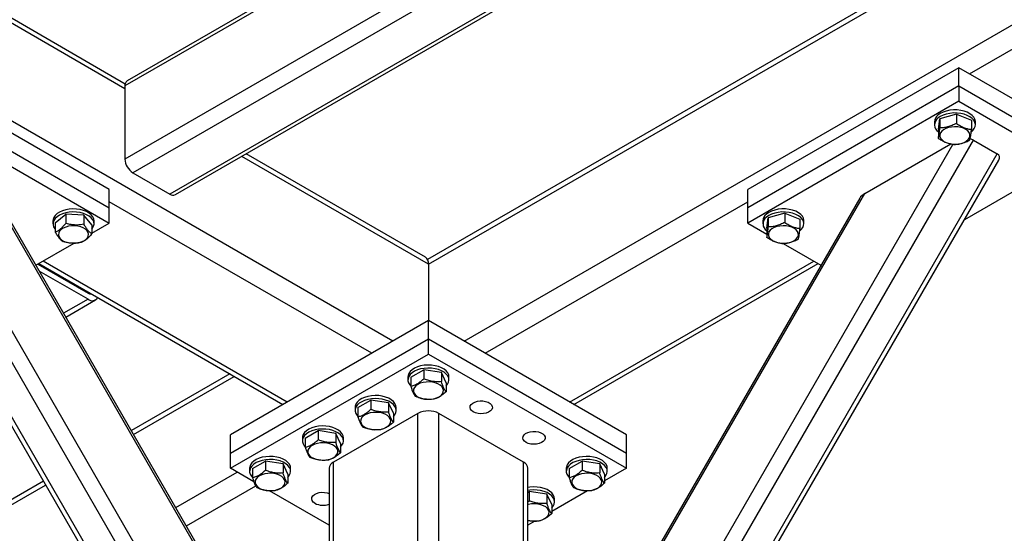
# Model space of a CAD drawing. Header units: millimetres. Extents: x 5 to 589, y 5 to 415.
# Tile 25 of 45: x 369 to 411, y 85 to 107. Entities that reach past the tile are written whole.
import ezdxf

# ---------------------------------------------------------------- set-up
doc = ezdxf.new("R2010")
doc.units = ezdxf.units.MM
doc.layers.add('TRAIT-FORT', color=4, linetype='Continuous', lineweight=25)

msp = doc.modelspace()

# ---------------------------------------------------------------- linework, layer by layer
at = {"layer": 'TRAIT-FORT', "color": 4, "linetype": 'Continuous', "lineweight": 25}
for p, q in [((416.39319, 128.80236), (373.41577, 103.99202)), ((416.52816, 128.71791), (373.31634, 103.77226)), ((417.88591, 126.36621), (373.31634, 100.63674)), ((418.22532, 125.77833), (373.65575, 100.04886)), ((384.79983, 92.83165), (328.52098, 125.32073)), ((419.01722, 124.40673), (375.23967, 99.13449)), ((375.47965, 99.11072), (419.0875, 124.285)), ((422.99584, 117.51555), (386.28644, 96.32367)), ((386.3271, 96.13066), (423.08958, 117.35318)), ((387.85438, 92.83165), (424.89992, 114.21758)), ((373.32458, 103.85334), (363.80197, 109.35063)), ((373.31634, 103.64161), (363.61446, 109.24238)), ((409.5202, 104.29397), (412.23549, 105.86148)), ((372.63752, 99.33021), (363.58655, 104.55522)), ((409.06766, 104.55522), (400.01669, 99.33021)), ((409.06766, 103.77134), (409.06766, 104.55522)), ((413.59314, 101.94272), (409.06766, 104.55522)), ((363.58655, 103.77134), (372.63752, 98.54633)), ((373.31634, 103.77226), (373.31634, 100.63674)), ((409.06766, 103.77134), (400.01669, 98.54633)), ((409.06766, 103.77134), (409.06766, 103.11811)), ((409.06766, 103.77134), (413.59314, 101.15884)), ((363.58655, 103.11811), (372.63752, 97.8931)), ((409.06766, 103.11811), (400.01669, 97.8931)), ((409.06766, 103.11811), (413.59314, 100.50561)), ((408.01795, 102.23639), (408.01795, 102.10574)), ((408.18778, 101.91238), (408.25279, 102.36411)), ((408.96295, 102.55747), (408.25279, 102.36411)), ((408.25279, 102.36411), (408.25279, 101.97246)), ((408.96295, 102.55747), (408.96295, 102.16583)), ((408.96295, 102.55747), (409.60812, 102.29911)), ((409.60812, 102.29911), (409.60812, 101.90747)), ((409.77795, 102.10574), (409.77795, 102.23639)), ((408.18778, 101.91238), (408.18778, 101.52074)), ((383.32897, 66.17999), (362.96429, 101.45264)), ((389.32524, 66.17999), (409.68991, 101.45264)), ((409.68991, 101.45264), (410.70814, 100.86483)), ((383.61332, 67.02558), (363.83829, 101.27694)), ((389.04231, 67.02806), (408.80987, 101.26647)), ((405.0305, 99.15469), (408.7171, 101.28292)), ((361.8718, 100.58774), (382.03362, 65.66645)), ((382.31074, 65.59217), (361.94606, 100.86483)), ((386.3271, 96.13066), (378.32228, 100.75174)), ((386.19453, 96.42368), (378.50979, 100.85998)), ((390.34347, 65.59217), (410.70814, 100.86483)), ((390.62059, 65.66645), (410.78241, 100.58774)), ((373.65575, 100.04886), (375.23967, 99.13449)), ((372.63752, 98.54633), (372.63752, 99.33021)), ((400.01669, 98.54633), (400.01669, 99.33021)), ((411.80415, 99.47284), (409.30614, 98.03078)), ((383.66838, 71.3645), (367.62371, 99.15469)), ((383.60609, 71.64858), (367.83856, 98.95874)), ((383.89465, 92.3091), (372.63752, 98.80771)), ((388.75955, 92.3091), (400.01669, 98.80771)), ((388.98582, 71.3645), (405.0305, 99.15469)), ((404.81565, 98.95874), (389.04811, 71.64858)), ((372.63752, 97.8931), (372.63752, 98.54633)), ((400.01669, 97.8931), (400.01669, 98.54633)), ((370.23016, 97.99107), (370.23016, 97.86042)), ((370.32766, 97.89795), (370.77521, 98.27039)), ((370.77521, 98.27039), (370.77521, 97.87875)), ((371.55771, 98.23287), (370.77521, 98.27039)), ((371.55771, 98.23287), (371.55771, 97.84123)), ((371.89267, 97.8229), (371.55771, 98.23287)), ((371.99016, 97.86042), (371.99016, 97.99107)), ((400.66404, 97.99107), (400.66404, 97.86042)), ((400.83387, 97.66706), (400.89888, 98.11878)), ((401.60904, 98.31215), (400.89888, 98.11878)), ((400.89888, 98.11878), (400.89888, 97.72714)), ((401.60904, 98.31215), (401.60904, 97.92051)), ((401.60904, 98.31215), (402.25421, 98.05379)), ((402.25421, 98.05379), (402.25421, 97.66215)), ((402.42404, 97.86042), (402.42404, 97.99107)), ((370.32766, 97.89795), (370.32766, 97.50631)), ((371.89267, 97.46311), (372.63752, 97.8931)), ((371.89267, 97.8229), (371.89267, 97.43126)), ((400.01669, 97.8931), (400.83387, 97.42135)), ((400.83387, 97.66706), (400.83387, 97.27541)), ((369.49965, 96.08165), (371.13704, 97.0269)), ((401.52828, 97.02048), (403.15456, 96.08165)), ((380.27427, 90.2191), (369.80929, 96.2604)), ((392.37994, 90.2191), (402.84491, 96.2604)), ((369.58305, 96.1298), (371.73242, 94.88899)), ((369.62186, 96.1522), (380.08684, 90.1109)), ((371.73242, 94.6277), (369.64253, 95.83417)), ((386.3271, 96.13066), (386.3271, 93.71332)), ((392.56737, 90.1109), (403.03234, 96.1522)), ((371.73242, 94.6277), (370.68739, 94.02442)), ((370.7811, 93.86211), (372.05239, 94.59602)), ((371.77119, 94.91142), (371.73238, 94.88902)), ((386.3271, 93.71332), (377.84182, 88.81488)), ((386.3271, 92.92944), (386.3271, 93.71332)), ((394.81238, 88.81488), (386.3271, 93.71332)), ((377.84182, 88.031), (386.3271, 92.92944)), ((386.3271, 92.27621), (386.3271, 92.92944)), ((386.3271, 92.92944), (394.81238, 88.031)), ((377.84182, 87.37776), (386.3271, 92.27621)), ((386.3271, 92.27621), (394.81238, 87.37776)), ((385.56866, 91.28319), (386.12388, 91.60371)), ((386.12388, 91.60371), (386.12388, 91.21207)), ((386.88232, 91.4864), (386.12388, 91.60371)), ((377.80564, 91.42781), (373.59121, 88.99487)), ((373.68495, 88.8325), (377.99314, 91.31956)), ((385.4471, 91.29652), (385.4471, 91.16588)), ((385.56866, 91.28319), (385.56866, 90.89155)), ((386.88232, 91.4864), (386.88232, 91.09475)), ((387.08554, 91.04856), (386.88232, 91.4864)), ((387.2071, 91.16588), (387.2071, 91.29652)), ((387.08554, 91.04856), (387.08554, 90.65692)), ((383.18436, 89.99027), (383.18436, 89.85962)), ((383.30592, 89.97694), (383.86114, 90.29746)), ((383.30592, 89.97694), (383.30592, 89.5853)), ((383.86114, 90.29746), (383.86114, 89.90582)), ((384.61958, 90.18014), (383.86114, 90.29746)), ((384.61958, 90.18014), (384.61958, 89.7885)), ((384.8228, 89.7423), (384.61958, 90.18014)), ((384.94436, 89.85962), (384.94436, 89.99027)), ((385.87455, 89.72902), (382.25417, 87.63901)), ((384.8228, 89.7423), (384.8228, 89.35066)), ((385.87455, 75.8804), (385.87455, 89.72902)), ((390.40004, 87.63901), (386.77965, 89.72902)), ((386.77965, 75.8804), (386.77965, 89.72902)), ((377.84182, 88.031), (377.84182, 88.81488)), ((380.92162, 88.68402), (380.92162, 88.55337)), ((381.04318, 88.67069), (381.5984, 88.99121)), ((381.04318, 88.67069), (381.04318, 88.27905)), ((381.5984, 88.99121), (381.5984, 88.59957)), ((382.35684, 88.87389), (381.5984, 88.99121)), ((382.35684, 88.87389), (382.35684, 88.48225)), ((382.56006, 88.43605), (382.35684, 88.87389)), ((382.68162, 88.55337), (382.68162, 88.68402)), ((394.81238, 88.031), (394.81238, 88.81488)), ((382.56006, 88.43605), (382.56006, 88.04441)), ((377.84182, 87.37776), (377.84182, 88.031)), ((394.81238, 87.37776), (394.81238, 88.031)), ((378.78044, 87.36444), (379.33565, 87.68496)), ((379.33565, 87.68496), (379.33565, 87.29331)), ((380.09409, 87.56764), (379.33565, 87.68496)), ((380.09409, 87.56764), (380.09409, 87.176)), ((380.29732, 87.1298), (380.09409, 87.56764)), ((382.25417, 74.70477), (382.25417, 87.63901)), ((390.40004, 74.70477), (390.40004, 87.63901)), ((392.35689, 87.36444), (392.9121, 87.68496)), ((392.9121, 87.68496), (392.9121, 87.29331)), ((393.67055, 87.56764), (392.9121, 87.68496)), ((393.67055, 87.56764), (393.67055, 87.176)), ((393.87377, 87.1298), (393.67055, 87.56764)), ((375.49529, 85.69689), (378.12439, 87.21464)), ((378.84219, 86.80026), (377.84182, 87.37776)), ((378.65888, 87.37776), (378.65888, 87.24712)), ((378.78044, 87.36444), (378.78044, 86.97279)), ((380.29732, 87.1298), (380.29732, 86.73816)), ((380.41888, 87.24712), (380.41888, 87.37776)), ((382.06672, 87.37776), (382.06672, 74.59656)), ((390.58749, 74.59656), (390.58749, 87.37776)), ((392.23533, 87.37776), (392.23533, 87.24712)), ((392.35689, 87.36444), (392.35689, 86.97279)), ((394.81238, 87.37776), (393.87377, 86.83591)), ((393.87377, 87.1298), (393.87377, 86.73816)), ((393.99533, 87.24712), (393.99533, 87.37776)), ((345.04584, 72.29949), (369.91515, 86.65624)), ((369.82141, 86.81861), (345.23332, 72.6242)), ((375.94784, 84.91306), (378.92145, 86.62969)), ((382.06672, 84.93878), (379.50732, 86.41629)), ((390.58749, 86.34298), (390.64936, 86.3787)), ((390.64936, 86.3787), (390.64936, 85.98706)), ((391.4078, 86.26138), (390.64936, 86.3787)), ((391.4078, 86.26138), (391.4078, 85.86974)), ((391.61103, 85.82355), (391.4078, 86.26138)), ((393.14752, 86.41666), (391.61103, 85.52966)), ((390.58749, 85.93472), (390.64936, 85.98706)), ((391.61103, 85.82355), (391.61103, 85.4319)), ((391.73259, 85.94086), (391.73259, 86.07151)), ((390.88477, 85.1104), (390.58749, 84.93878))]:
    msp.add_line(p, q, dxfattribs=at)
at = {"layer": 'TRAIT-FORT', "color": 4, "linetype": 'Continuous', "lineweight": 25, "flags": 128}
for points in [[(409.77795, 102.23639), (409.77759, 102.25089), (409.75897, 102.34132), (409.71268, 102.42839), (409.6402, 102.50929), (409.54386, 102.58141), (409.42677, 102.64245), (409.29268, 102.69043), (409.1459, 102.72382), (408.99115, 102.74155), (408.8334, 102.74304), (408.67773, 102.72824), (408.52914, 102.69764), (408.3924, 102.65221), (408.27192, 102.59341), (408.17155, 102.52315)], [(409.60659, 101.80454), (409.66596, 101.85773), (409.73032, 101.94088), (409.76794, 102.02933), (409.77759, 102.12024), (409.75897, 102.21068), (409.71268, 102.29774), (409.6402, 102.37864), (409.54386, 102.45077), (409.42677, 102.5118), (409.29268, 102.55978), (409.1459, 102.59318), (408.99115, 102.6109), (408.8334, 102.61239), (408.67773, 102.59759), (408.52914, 102.56699), (408.3924, 102.52156), (408.27192, 102.46277), (408.17155, 102.3925), (408.17155, 102.3925)], [(408.25417, 101.67935), (408.25712, 101.60141), (408.28807, 101.52552), (408.34569, 101.45501), (408.42743, 101.39295), (408.52975, 101.34206), (408.64815, 101.30456), (408.77747, 101.2821), (408.91206, 101.27564), (409.04603, 101.28548), (409.17353, 101.31119), (409.28898, 101.35164), (409.38735, 101.40506), (409.46432, 101.46912), (409.51655, 101.54101), (409.54173, 101.61761), (409.53878, 101.69555), (409.50783, 101.77144), (409.45022, 101.84195), (409.36847, 101.90401), (409.26616, 101.9549), (409.14775, 101.9924), (409.01843, 102.01487), (408.88384, 102.02132), (408.74987, 102.01148), (408.62237, 101.98577), (408.50692, 101.94533), (408.40855, 101.89191), (408.33158, 101.82785), (408.27936, 101.75595), (408.25417, 101.67935)], [(371.99016, 97.99107), (371.97847, 98.0736), (371.93899, 98.16177), (371.87288, 98.24447), (371.78224, 98.31901), (371.67001, 98.38302), (371.53978, 98.43443), (371.39574, 98.47159), (371.24253, 98.4933), (371.08506, 98.49888), (370.92839, 98.48813), (370.77757, 98.4614), (370.63744, 98.41956), (370.51251, 98.36395), (370.40678, 98.29635), (370.32366, 98.21894), (370.26582, 98.1342), (370.23511, 98.04487), (370.23016, 97.99107)], [(371.89267, 97.628), (371.92889, 97.67417), (371.97334, 97.76156), (371.99005, 97.85212), (371.97847, 97.94295), (371.93899, 98.03113), (371.87288, 98.11382), (371.78224, 98.18837), (371.67001, 98.25237), (371.53978, 98.30378), (371.39574, 98.34094), (371.24253, 98.36266), (371.08506, 98.36823), (370.92839, 98.35748), (370.77757, 98.33076), (370.63744, 98.28891), (370.51251, 98.2333), (370.40678, 98.1657), (370.32366, 98.08829), (370.26582, 98.00356), (370.23511, 97.91422), (370.23253, 97.82316), (370.25816, 97.73329), (370.31118, 97.64751), (370.32766, 97.628)], [(402.42404, 97.99107), (402.42368, 98.00556), (402.40506, 98.096), (402.35877, 98.18307), (402.28629, 98.26396), (402.18995, 98.33609), (402.07286, 98.39712), (401.93877, 98.44511), (401.79199, 98.4785), (401.63724, 98.49622), (401.47949, 98.49771), (401.32382, 98.48292), (401.17523, 98.45231), (401.03849, 98.40689), (400.91801, 98.34809), (400.81764, 98.27782)], [(402.25268, 97.55922), (402.31205, 97.61241), (402.37641, 97.69556), (402.41403, 97.78401), (402.42368, 97.87492), (402.40506, 97.96536), (402.35877, 98.05242), (402.28629, 98.13332), (402.18995, 98.20544), (402.07286, 98.26648), (401.93877, 98.31446), (401.79199, 98.34785), (401.63724, 98.36558), (401.47949, 98.36707), (401.32382, 98.35227), (401.17523, 98.32167), (401.03849, 98.27624), (400.91801, 98.21745), (400.81764, 98.14718), (400.81764, 98.14718)], [(371.05669, 97.03151), (371.1917, 97.03321), (371.32316, 97.05109), (371.44531, 97.08434), (371.5528, 97.13154), (371.64096, 97.1906), (371.70591, 97.25895), (371.74483, 97.33361), (371.75601, 97.4113), (371.73896, 97.48864), (371.69444, 97.56225), (371.62437, 97.6289), (371.53184, 97.68568), (371.42087, 97.73012), (371.29632, 97.76027), (371.16364, 97.77481), (371.02862, 97.7731), (370.89717, 97.75523), (370.77502, 97.72197), (370.66752, 97.67478), (370.57937, 97.61572), (370.51442, 97.54737), (370.4755, 97.47271), (370.46432, 97.39501), (370.48136, 97.31768), (370.52589, 97.24407), (370.59596, 97.17742), (370.68849, 97.12064), (370.79946, 97.0762), (370.924, 97.04605), (371.05669, 97.03151)], [(400.90026, 97.43403), (400.90321, 97.35609), (400.93416, 97.2802), (400.99178, 97.20969), (401.07352, 97.14763), (401.17584, 97.09674), (401.29424, 97.05924), (401.42356, 97.03677), (401.55815, 97.03032), (401.69212, 97.04016), (401.81962, 97.06587), (401.93507, 97.10631), (402.03344, 97.15973), (402.11041, 97.22379), (402.16264, 97.29569), (402.18782, 97.37229), (402.18487, 97.45023), (402.15392, 97.52612), (402.09631, 97.59663), (402.01456, 97.65869), (401.91225, 97.70958), (401.79384, 97.74708), (401.66452, 97.76954), (401.52993, 97.776), (401.39596, 97.76616), (401.26846, 97.74045), (401.15301, 97.70001), (401.05464, 97.64658), (400.97767, 97.58253), (400.92544, 97.51063), (400.90026, 97.43403)], [(387.2071, 91.29652), (387.19533, 91.37935), (387.15576, 91.46751), (387.08955, 91.55018), (386.99884, 91.6247), (386.88654, 91.68867), (386.75626, 91.74003), (386.61218, 91.77714), (386.45894, 91.7988), (386.30147, 91.80432), (386.14482, 91.79352), (385.99402, 91.76674), (385.85394, 91.72485), (385.72906, 91.66919), (385.6234, 91.60156), (385.54036, 91.52412), (385.48261, 91.43937), (385.452, 91.35002), (385.4471, 91.29652)], [(387.08554, 90.90824), (387.14602, 90.97991), (387.19038, 91.06731), (387.20699, 91.15788), (387.19533, 91.2487), (387.15576, 91.33687), (387.08955, 91.41954), (386.99884, 91.49405), (386.88654, 91.55802), (386.75626, 91.60938), (386.61218, 91.64649), (386.45894, 91.66816), (386.30147, 91.67367), (386.14482, 91.66287), (385.99402, 91.63609), (385.85394, 91.5942), (385.72906, 91.53855), (385.6234, 91.47091), (385.54036, 91.39347), (385.48261, 91.30872), (385.452, 91.21937), (385.44951, 91.12831), (385.47523, 91.03845), (385.52834, 90.95269), (385.56866, 90.90824)], [(386.15991, 90.34839), (386.29329, 90.3362), (386.42816, 90.34028), (386.55861, 90.36045), (386.67894, 90.39585), (386.78389, 90.44491), (386.86888, 90.5055), (386.9302, 90.57497), (386.96515, 90.65027), (386.97222, 90.72813), (386.95109, 90.80513), (386.90269, 90.87792), (386.82914, 90.9433), (386.73364, 90.99843), (386.62038, 91.04089), (386.4943, 91.06883), (386.36091, 91.08103), (386.22605, 91.07695), (386.0956, 91.05677), (385.97527, 91.02138), (385.87031, 90.97231), (385.78532, 90.91172), (385.72401, 90.84226), (385.68906, 90.76695), (385.68199, 90.6891), (385.70311, 90.61209), (385.75151, 90.53931), (385.82507, 90.47392), (385.92056, 90.41879), (386.03382, 90.37633), (386.15991, 90.34839)], [(384.94436, 89.99027), (384.93259, 90.0731), (384.89301, 90.16126), (384.82681, 90.24393), (384.7361, 90.31845), (384.6238, 90.38241), (384.49351, 90.43378), (384.34944, 90.47089), (384.1962, 90.49255), (384.03873, 90.49807), (383.88207, 90.48726), (383.73128, 90.46049), (383.59119, 90.4186), (383.46632, 90.36294), (383.36066, 90.29531), (383.27762, 90.21787), (383.21986, 90.13311), (383.18925, 90.04377), (383.18436, 89.99027)], [(384.8228, 89.60199), (384.88328, 89.67365), (384.92764, 89.76105), (384.94425, 89.85162), (384.93259, 89.94245), (384.89301, 90.03061), (384.82681, 90.11328), (384.7361, 90.1878), (384.6238, 90.25177), (384.49351, 90.30313), (384.34944, 90.34024), (384.1962, 90.3619), (384.03873, 90.36742), (383.88207, 90.35662), (383.73128, 90.32984), (383.59119, 90.28795), (383.46632, 90.23229), (383.36066, 90.16466), (383.27762, 90.08722), (383.21986, 90.00247), (383.18925, 89.91312), (383.18677, 89.82206), (383.21249, 89.7322), (383.26559, 89.64644), (383.30592, 89.60199)], [(388.25043, 89.79433), (388.17669, 89.84921), (388.1289, 89.91296), (388.11008, 89.98157), (388.1214, 90.05072), (388.16216, 90.11607), (388.22979, 90.17352), (388.32004, 90.21945), (388.42725, 90.25099), (388.54467, 90.26614), (388.66493, 90.26396), (388.78047, 90.24458), (388.88404, 90.20922), (388.96912, 90.1601), (389.03037, 90.10032), (389.06393, 90.03362), (389.06771, 89.96419), (389.04147, 89.89641), (388.98684, 89.83452), (388.90727, 89.78241), (388.80776, 89.74337), (388.69455, 89.71984), (388.57477, 89.71331), (388.45593, 89.72417), (388.3455, 89.75176), (388.25043, 89.79433)], [(383.89716, 89.04214), (384.03055, 89.02994), (384.16542, 89.03402), (384.29587, 89.0542), (384.4162, 89.0896), (384.52115, 89.13866), (384.60614, 89.19925), (384.66745, 89.26871), (384.70241, 89.34402), (384.70948, 89.42188), (384.68835, 89.49888), (384.63995, 89.57167), (384.5664, 89.63705), (384.4709, 89.69218), (384.35764, 89.73464), (384.23156, 89.76258), (384.09817, 89.77478), (383.9633, 89.7707), (383.83285, 89.75052), (383.71252, 89.71512), (383.60757, 89.66606), (383.52258, 89.60547), (383.46127, 89.53601), (383.42631, 89.4607), (383.41925, 89.38284), (383.44037, 89.30584), (383.48877, 89.23305), (383.56232, 89.16767), (383.65782, 89.11254), (383.77108, 89.07008), (383.89716, 89.04214)], [(382.68162, 88.68402), (382.66984, 88.76684), (382.63027, 88.85501), (382.56407, 88.93768), (382.47336, 89.01219), (382.36105, 89.07616), (382.23077, 89.12752), (382.0867, 89.16463), (381.93346, 89.1863), (381.77598, 89.19181), (381.61933, 89.18101), (381.46854, 89.15423), (381.32845, 89.11234), (381.20357, 89.05669), (381.09792, 88.98905), (381.01488, 88.91161), (380.95712, 88.82686), (380.92651, 88.73752), (380.92162, 88.68402)], [(382.56006, 88.29574), (382.62053, 88.3674), (382.6649, 88.4548), (382.68151, 88.54537), (382.66984, 88.6362), (382.63027, 88.72436), (382.56407, 88.80703), (382.47336, 88.88155), (382.36105, 88.94551), (382.23077, 88.99688), (382.0867, 89.03399), (381.93346, 89.05565), (381.77598, 89.06117), (381.61933, 89.05036), (381.46854, 89.02359), (381.32845, 88.9817), (381.20357, 88.92604), (381.09792, 88.85841), (381.01488, 88.78097), (380.95712, 88.69621), (380.92651, 88.60687), (380.92403, 88.5158), (380.94975, 88.42595), (381.00285, 88.34018), (381.04318, 88.29574)], [(390.51317, 88.48808), (390.43943, 88.54296), (390.39164, 88.60671), (390.37282, 88.67531), (390.38415, 88.74446), (390.4249, 88.80982), (390.49253, 88.86726), (390.58279, 88.9132), (390.68999, 88.94473), (390.80741, 88.95988), (390.92767, 88.9577), (391.04322, 88.93832), (391.14678, 88.90297), (391.23186, 88.85385), (391.29311, 88.79407), (391.32668, 88.72736), (391.33046, 88.65794), (391.30421, 88.59015), (391.24958, 88.52826), (391.17002, 88.47616), (391.0705, 88.43712), (390.95729, 88.41359), (390.83751, 88.40705), (390.71867, 88.41792), (390.60825, 88.44551), (390.51317, 88.48808)], [(381.63442, 87.73589), (381.76781, 87.72369), (381.90268, 87.72777), (382.03312, 87.74795), (382.15346, 87.78334), (382.25841, 87.83241), (382.3434, 87.893), (382.40471, 87.96246), (382.43967, 88.03777), (382.44673, 88.11562), (382.42561, 88.19263), (382.37721, 88.26541), (382.30366, 88.3308), (382.20816, 88.38593), (382.0949, 88.42839), (381.96882, 88.45633), (381.83543, 88.46852), (381.70056, 88.46444), (381.57011, 88.44426), (381.44978, 88.40887), (381.34483, 88.35981), (381.25984, 88.29922), (381.19853, 88.22975), (381.16357, 88.15445), (381.1565, 88.07659), (381.17763, 87.99959), (381.22603, 87.9268), (381.29958, 87.86142), (381.39508, 87.80629), (381.50834, 87.76383), (381.63442, 87.73589)], [(380.41888, 87.37776), (380.4071, 87.46059), (380.36753, 87.54876), (380.30133, 87.63142), (380.21061, 87.70594), (380.09831, 87.76991), (379.96803, 87.82127), (379.82396, 87.85838), (379.67072, 87.88004), (379.51324, 87.88556), (379.35659, 87.87476), (379.2058, 87.84798), (379.06571, 87.80609), (378.94083, 87.75043), (378.83517, 87.6828), (378.75213, 87.60536), (378.69438, 87.52061), (378.66377, 87.43126), (378.65888, 87.37776)], [(393.99533, 87.37776), (393.98355, 87.46059), (393.94398, 87.54876), (393.87778, 87.63142), (393.78706, 87.70594), (393.67476, 87.76991), (393.54448, 87.82127), (393.40041, 87.85838), (393.24717, 87.88004), (393.08969, 87.88556), (392.93304, 87.87476), (392.78225, 87.84798), (392.64216, 87.80609), (392.51728, 87.75043), (392.41162, 87.6828), (392.32858, 87.60536), (392.27083, 87.52061), (392.24022, 87.43126), (392.23533, 87.37776)], [(380.29732, 86.98948), (380.35779, 87.06115), (380.40215, 87.14855), (380.41877, 87.23912), (380.4071, 87.32994), (380.36753, 87.41811), (380.30133, 87.50078), (380.21061, 87.57529), (380.09831, 87.63926), (379.96803, 87.69063), (379.82396, 87.72773), (379.67072, 87.7494), (379.51324, 87.75491), (379.35659, 87.74411), (379.2058, 87.71733), (379.06571, 87.67544), (378.94083, 87.61979), (378.83517, 87.55215), (378.75213, 87.47471), (378.69438, 87.38996), (378.66377, 87.30062), (378.66129, 87.20955), (378.68701, 87.11969), (378.74011, 87.03393), (378.78044, 86.98948)], [(393.87377, 86.98948), (393.93424, 87.06115), (393.9786, 87.14855), (393.99522, 87.23912), (393.98355, 87.32994), (393.94398, 87.41811), (393.87778, 87.50078), (393.78706, 87.57529), (393.67476, 87.63926), (393.54448, 87.69063), (393.40041, 87.72773), (393.24717, 87.7494), (393.08969, 87.75491), (392.93304, 87.74411), (392.78225, 87.71733), (392.64216, 87.67544), (392.51728, 87.61979), (392.41162, 87.55215), (392.32858, 87.47471), (392.27083, 87.38996), (392.24022, 87.30062), (392.23774, 87.20955), (392.26346, 87.11969), (392.31656, 87.03393), (392.35689, 86.98948)], [(379.37168, 86.42963), (379.50507, 86.41744), (379.63993, 86.42152), (379.77038, 86.4417), (379.89071, 86.47709), (379.99567, 86.52615), (380.08066, 86.58674), (380.14197, 86.65621), (380.17692, 86.73152), (380.18399, 86.80937), (380.16287, 86.88637), (380.11447, 86.95916), (380.04091, 87.02454), (379.94542, 87.07967), (379.83216, 87.12213), (379.70607, 87.15007), (379.57269, 87.16227), (379.43782, 87.15819), (379.30737, 87.13801), (379.18704, 87.10262), (379.08209, 87.05355), (378.9971, 86.99296), (378.93578, 86.9235), (378.90083, 86.84819), (378.89376, 86.77034), (378.91489, 86.69333), (378.96329, 86.62055), (379.03684, 86.55516), (379.13234, 86.50003), (379.2456, 86.45757), (379.37168, 86.42963)], [(392.94813, 86.42963), (393.08152, 86.41744), (393.21638, 86.42152), (393.34683, 86.4417), (393.46716, 86.47709), (393.57212, 86.52615), (393.65711, 86.58674), (393.71842, 86.65621), (393.75337, 86.73152), (393.76044, 86.80937), (393.73932, 86.88637), (393.69092, 86.95916), (393.61736, 87.02454), (393.52187, 87.07967), (393.40861, 87.12213), (393.28252, 87.15007), (393.14914, 87.16227), (393.01427, 87.15819), (392.88382, 87.13801), (392.76349, 87.10262), (392.65854, 87.05355), (392.57355, 86.99296), (392.51223, 86.9235), (392.47728, 86.84819), (392.47021, 86.77034), (392.49134, 86.69333), (392.53974, 86.62055), (392.61329, 86.55516), (392.70879, 86.50003), (392.82205, 86.45757), (392.94813, 86.42963)], [(391.73259, 86.07151), (391.72081, 86.15434), (391.68124, 86.2425), (391.61503, 86.32517), (391.52432, 86.39969), (391.41202, 86.46365), (391.28174, 86.51502), (391.13766, 86.55213), (390.98443, 86.57379), (390.82695, 86.57931), (390.6703, 86.5685), (390.58749, 86.55592)], [(381.46221, 85.87557), (381.38846, 85.93046), (381.34068, 85.9942), (381.32186, 86.06281), (381.33318, 86.13196), (381.37394, 86.19731), (381.44157, 86.25476), (381.53182, 86.30069), (381.63902, 86.33223), (381.75645, 86.34738), (381.87671, 86.3452), (381.99225, 86.32582), (382.06672, 86.30251)], [(391.61103, 85.68323), (391.6715, 85.75489), (391.71586, 85.8423), (391.73248, 85.93286), (391.72081, 86.02369), (391.68124, 86.11186), (391.61503, 86.19452), (391.52432, 86.26904), (391.41202, 86.33301), (391.28174, 86.38437), (391.13766, 86.42148), (390.98443, 86.44314), (390.82695, 86.44866), (390.6703, 86.43786), (390.58749, 86.42528)], [(390.58749, 85.14352), (390.68539, 85.12338), (390.81878, 85.11118), (390.95364, 85.11526), (391.08409, 85.13544), (391.20442, 85.17084), (391.30938, 85.2199), (391.39437, 85.28049), (391.45568, 85.34996), (391.49063, 85.42526), (391.4977, 85.50312), (391.47657, 85.58012), (391.42818, 85.65291), (391.35462, 85.71829), (391.25913, 85.77342), (391.14586, 85.81588), (391.01978, 85.84382), (390.88639, 85.85602), (390.75153, 85.85194), (390.62108, 85.83176), (390.58749, 85.82368)]]:
    msp.add_lwpolyline(points, dxfattribs=at)
at = {"layer": 'TRAIT-FORT', "color": 4, "linetype": 'Continuous', "lineweight": 25}
for centre, radius, start, end in [((373.55154, 103.79822), 0.23663, 125.013333, 186.298848), ((408.39246, 102.2203), 0.37486, 126.109505, 177.540057), ((408.38017, 102.10467), 0.35548, 125.934414, 237.235659), ((374.05324, 100.67027), 0.73767, 182.605478, 237.394522), ((375.38027, 99.33075), 0.24143, 234.382423, 294.307119), ((401.03855, 97.97498), 0.37486, 126.109505, 177.540057), ((401.02626, 97.85935), 0.35548, 125.934414, 237.235659), ((386.0135, 96.16527), 0.31551, 353.701152, 54.986667), ((371.83164, 95.03521), 0.1767, 235.838544, 278.946907), ((371.9088, 94.84009), 0.27608, 230.291487, 328.544151), ((386.3271, 88.8556), 0.98369, 62.609672, 117.390328), ((382.38701, 87.34582), 0.32188, 114.374658, 174.305201), ((390.2672, 87.34582), 0.32188, 5.694799, 65.625342), ((381.80378, 86.53592), 0.74346, 242.648934, 290.711256)]:
    msp.add_arc(centre, radius, start, end, dxfattribs=at)
for centre, start_param, end_param in [((409.20991, 101.17554), 0.47769661, 0.80966025), ((410.22814, 100.58773), 5.80560361, 6.76088192), ((405.36991, 98.95876), 2.04849294, 2.66401096)]:
    msp.add_ellipse(centre, major_axis=(0.58231, 0.156), ratio=0.51758952, start_param=start_param, end_param=end_param, dxfattribs=at)
for points, knots in [([(408.96295, 102.16583), (408.90131, 102.13472), (408.7767, 102.07184), (408.59207, 102.01097), (408.41558, 101.97846), (408.30738, 101.97448), (408.25279, 101.97246)], [0, 0, 0, 0, 0.26460494, 0.53494775, 0.76534313, 1, 1, 1, 1]), ([(408.96295, 102.16583), (409.01895, 102.12908), (409.13215, 102.05479), (409.29988, 101.97703), (409.46022, 101.92837), (409.55852, 101.91448), (409.60812, 101.90747)], [0, 0, 0, 0, 0.26460494, 0.53494775, 0.76534313, 1, 1, 1, 1]), ([(408.18778, 101.52074), (408.19605, 101.55837), (408.20973, 101.62061), (408.22957, 101.76152), (408.24292, 101.87706), (408.25059, 101.95128), (408.25279, 101.97246)], [0, 0, 0, 0, 0.38554949, 0.63764185, 0.89654625, 1, 1, 1, 1]), ([(409.54312, 101.45574), (409.55139, 101.49337), (409.56506, 101.55561), (409.5849, 101.69652), (409.59825, 101.81207), (409.60593, 101.88628), (409.60812, 101.90747)], [0, 0, 0, 0, 0.38554949, 0.63764185, 0.89654625, 1, 1, 1, 1]), ([(408.83295, 101.26237), (408.77695, 101.27047), (408.66375, 101.28685), (408.49602, 101.34342), (408.33568, 101.42318), (408.23738, 101.48802), (408.18778, 101.52074)], [0, 0, 0, 0, 0.26460494, 0.53494775, 0.76534313, 1, 1, 1, 1]), ([(408.83295, 101.26237), (408.89459, 101.26483), (409.0192, 101.2698), (409.20383, 101.30948), (409.38032, 101.37309), (409.48852, 101.42802), (409.54312, 101.45574)], [0, 0, 0, 0, 0.26460494, 0.53494775, 0.76534313, 1, 1, 1, 1]), ([(370.32766, 97.50631), (370.36651, 97.52431), (370.44504, 97.5607), (370.56139, 97.64694), (370.67261, 97.75505), (370.7408, 97.83726), (370.77521, 97.87875)], [0, 0, 0, 0, 0.264604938, 0.534947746, 0.765343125, 1, 1, 1, 1]), ([(371.55771, 97.84123), (371.45815, 97.82616), (371.29349, 97.80124), (371.05467, 97.81574), (370.894, 97.84623), (370.80159, 97.87153), (370.77521, 97.87875)], [0, 0, 0, 0, 0.38554949, 0.63764185, 0.89654625, 1, 1, 1, 1]), ([(371.89267, 97.43126), (371.86359, 97.45251), (371.80482, 97.49549), (371.71774, 97.59148), (371.63449, 97.70892), (371.58346, 97.79686), (371.55771, 97.84123)], [0, 0, 0, 0, 0.264604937, 0.534947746, 0.765343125, 1, 1, 1, 1]), ([(400.83387, 97.27541), (400.84214, 97.31305), (400.85582, 97.37529), (400.87566, 97.5162), (400.88901, 97.63174), (400.89668, 97.70595), (400.89888, 97.72714)], [0, 0, 0, 0, 0.38554949, 0.63764185, 0.89654625, 1, 1, 1, 1]), ([(401.60904, 97.92051), (401.5474, 97.8894), (401.42279, 97.82651), (401.23816, 97.76565), (401.06167, 97.73314), (400.95347, 97.72915), (400.89888, 97.72714)], [0, 0, 0, 0, 0.26460494, 0.53494775, 0.76534313, 1, 1, 1, 1]), ([(401.60904, 97.92051), (401.66504, 97.88376), (401.77824, 97.80947), (401.94597, 97.73171), (402.10631, 97.68305), (402.20461, 97.66916), (402.25421, 97.66215)], [0, 0, 0, 0, 0.26460494, 0.53494775, 0.76534313, 1, 1, 1, 1]), ([(402.18921, 97.21042), (402.19748, 97.24805), (402.21115, 97.31029), (402.23099, 97.4512), (402.24434, 97.56675), (402.25202, 97.64096), (402.25421, 97.66215)], [0, 0, 0, 0, 0.38554949, 0.63764185, 0.89654625, 1, 1, 1, 1]), ([(370.32766, 97.50631), (370.35674, 97.4564), (370.41551, 97.3555), (370.50259, 97.23833), (370.58584, 97.15199), (370.63687, 97.115), (370.66262, 97.09633)], [0, 0, 0, 0, 0.26460494, 0.53494775, 0.76534313, 1, 1, 1, 1]), ([(371.44512, 97.05881), (371.34556, 97.04374), (371.18091, 97.01882), (370.94209, 97.03332), (370.78142, 97.06381), (370.689, 97.08911), (370.66262, 97.09633)], [0, 0, 0, 0, 0.38554949, 0.63764185, 0.89654625, 1, 1, 1, 1]), ([(371.89267, 97.43126), (371.85382, 97.38461), (371.77529, 97.2903), (371.65894, 97.18287), (371.54772, 97.10586), (371.47953, 97.07459), (371.44512, 97.05881)], [0, 0, 0, 0, 0.26460494, 0.53494775, 0.76534313, 1, 1, 1, 1]), ([(401.47904, 97.01705), (401.42304, 97.02515), (401.30984, 97.04153), (401.14211, 97.0981), (400.98177, 97.17786), (400.88347, 97.2427), (400.83387, 97.27541)], [0, 0, 0, 0, 0.26460494, 0.53494775, 0.76534313, 1, 1, 1, 1]), ([(401.47904, 97.01705), (401.54068, 97.01951), (401.66529, 97.02448), (401.84992, 97.06416), (402.02641, 97.12777), (402.13461, 97.1827), (402.18921, 97.21042)], [0, 0, 0, 0, 0.26460494, 0.53494775, 0.76534313, 1, 1, 1, 1]), ([(385.56866, 90.89155), (385.61685, 90.90505), (385.71427, 90.93233), (385.85862, 91.00507), (385.9966, 91.10027), (386.08119, 91.17458), (386.12388, 91.21207)], [0, 0, 0, 0, 0.264604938, 0.534947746, 0.765343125, 1, 1, 1, 1]), ([(386.88232, 91.09475), (386.78582, 91.08984), (386.62623, 91.08171), (386.39475, 91.12056), (386.23902, 91.16744), (386.14945, 91.20216), (386.12388, 91.21207)], [0, 0, 0, 0, 0.38554949, 0.63764185, 0.89654625, 1, 1, 1, 1]), ([(385.56866, 90.89155), (385.5863, 90.83923), (385.62196, 90.73344), (385.67479, 90.60902), (385.7253, 90.51576), (385.75626, 90.47452), (385.77188, 90.45371)], [0, 0, 0, 0, 0.26460494, 0.53494775, 0.76534313, 1, 1, 1, 1]), ([(387.08554, 90.65692), (387.06791, 90.68059), (387.03225, 90.72846), (386.97941, 90.8317), (386.92891, 90.95606), (386.89794, 91.04824), (386.88232, 91.09475)], [0, 0, 0, 0, 0.26460494, 0.53494775, 0.76534313, 1, 1, 1, 1]), ([(386.53033, 90.3364), (386.43383, 90.33148), (386.27423, 90.32335), (386.04276, 90.3622), (385.88703, 90.40908), (385.79746, 90.4438), (385.77188, 90.45371)], [0, 0, 0, 0, 0.38554949, 0.63764185, 0.89654625, 1, 1, 1, 1]), ([(387.08554, 90.65692), (387.03735, 90.61477), (386.93993, 90.52957), (386.79559, 90.43565), (386.6576, 90.37154), (386.57301, 90.34818), (386.53033, 90.3364)], [0, 0, 0, 0, 0.26460494, 0.53494775, 0.76534313, 1, 1, 1, 1]), ([(383.30592, 89.5853), (383.35411, 89.59879), (383.45153, 89.62608), (383.59588, 89.69881), (383.73386, 89.79402), (383.81845, 89.86833), (383.86114, 89.90582)], [0, 0, 0, 0, 0.264604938, 0.534947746, 0.765343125, 1, 1, 1, 1]), ([(383.30592, 89.5853), (383.32356, 89.53297), (383.35922, 89.42719), (383.41205, 89.30277), (383.46256, 89.2095), (383.49352, 89.16827), (383.50914, 89.14746)], [0, 0, 0, 0, 0.26460494, 0.53494775, 0.76534313, 1, 1, 1, 1]), ([(384.61958, 89.7885), (384.52308, 89.78359), (384.36349, 89.77546), (384.13201, 89.81431), (383.97628, 89.86119), (383.88671, 89.89591), (383.86114, 89.90582)], [0, 0, 0, 0, 0.38554949, 0.63764185, 0.89654625, 1, 1, 1, 1]), ([(384.8228, 89.35066), (384.80516, 89.37434), (384.7695, 89.42221), (384.71667, 89.52544), (384.66616, 89.64981), (384.6352, 89.74199), (384.61958, 89.7885)], [0, 0, 0, 0, 0.26460494, 0.53494775, 0.76534313, 1, 1, 1, 1]), ([(384.26758, 89.03014), (384.17109, 89.02523), (384.01149, 89.0171), (383.78002, 89.05595), (383.62429, 89.10283), (383.53472, 89.13755), (383.50914, 89.14746)], [0, 0, 0, 0, 0.38554949, 0.63764185, 0.89654625, 1, 1, 1, 1]), ([(384.8228, 89.35066), (384.77461, 89.30852), (384.67719, 89.22332), (384.53285, 89.1294), (384.39486, 89.06529), (384.31027, 89.04193), (384.26758, 89.03014)], [0, 0, 0, 0, 0.26460494, 0.53494775, 0.76534313, 1, 1, 1, 1]), ([(381.04318, 88.27905), (381.09137, 88.29254), (381.18879, 88.31982), (381.33313, 88.39256), (381.47112, 88.48777), (381.55571, 88.56207), (381.5984, 88.59957)], [0, 0, 0, 0, 0.264604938, 0.534947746, 0.765343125, 1, 1, 1, 1]), ([(381.04318, 88.27905), (381.06082, 88.22672), (381.09648, 88.12094), (381.14931, 87.99651), (381.19981, 87.90325), (381.23078, 87.86201), (381.2464, 87.84121)], [0, 0, 0, 0, 0.26460494, 0.53494775, 0.76534313, 1, 1, 1, 1]), ([(382.35684, 88.48225), (382.26034, 88.47733), (382.10075, 88.46921), (381.86927, 88.50805), (381.71354, 88.55493), (381.62397, 88.58965), (381.5984, 88.59957)], [0, 0, 0, 0, 0.38554949, 0.63764185, 0.89654625, 1, 1, 1, 1]), ([(382.56006, 88.04441), (382.54242, 88.06809), (382.50676, 88.11596), (382.45393, 88.21919), (382.40342, 88.34355), (382.37246, 88.43574), (382.35684, 88.48225)], [0, 0, 0, 0, 0.26460494, 0.53494775, 0.76534313, 1, 1, 1, 1]), ([(382.00484, 87.72389), (381.90834, 87.71897), (381.74875, 87.71085), (381.51727, 87.7497), (381.36154, 87.79657), (381.27197, 87.83129), (381.2464, 87.84121)], [0, 0, 0, 0, 0.38554949, 0.63764185, 0.89654625, 1, 1, 1, 1]), ([(382.56006, 88.04441), (382.51187, 88.00227), (382.41445, 87.91707), (382.2701, 87.82314), (382.13212, 87.75904), (382.04753, 87.73568), (382.00484, 87.72389)], [0, 0, 0, 0, 0.26460494, 0.53494775, 0.76534313, 1, 1, 1, 1]), ([(378.78044, 86.97279), (378.82862, 86.98629), (378.92605, 87.01357), (379.07039, 87.08631), (379.20838, 87.18151), (379.29297, 87.25582), (379.33565, 87.29331)], [0, 0, 0, 0, 0.264604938, 0.534947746, 0.765343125, 1, 1, 1, 1]), ([(378.78044, 86.97279), (378.79807, 86.92047), (378.83373, 86.81468), (378.88657, 86.69026), (378.93707, 86.597), (378.96804, 86.55576), (378.98366, 86.53495)], [0, 0, 0, 0, 0.26460494, 0.53494775, 0.76534313, 1, 1, 1, 1]), ([(380.09409, 87.176), (379.9976, 87.17108), (379.838, 87.16295), (379.60653, 87.2018), (379.4508, 87.24868), (379.36123, 87.2834), (379.33565, 87.29331)], [0, 0, 0, 0, 0.38554949, 0.63764185, 0.89654625, 1, 1, 1, 1]), ([(380.29732, 86.73816), (380.27968, 86.76183), (380.24402, 86.8097), (380.19119, 86.91294), (380.14068, 87.0373), (380.10972, 87.12948), (380.09409, 87.176)], [0, 0, 0, 0, 0.26460494, 0.53494775, 0.76534313, 1, 1, 1, 1]), ([(392.35689, 86.97279), (392.40507, 86.98629), (392.5025, 87.01357), (392.64684, 87.08631), (392.78483, 87.18151), (392.86942, 87.25582), (392.9121, 87.29331)], [0, 0, 0, 0, 0.264604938, 0.534947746, 0.765343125, 1, 1, 1, 1]), ([(392.35689, 86.97279), (392.37452, 86.92047), (392.41018, 86.81468), (392.46302, 86.69026), (392.51352, 86.597), (392.54449, 86.55576), (392.56011, 86.53495)], [0, 0, 0, 0, 0.26460494, 0.53494775, 0.76534313, 1, 1, 1, 1]), ([(393.67055, 87.176), (393.57405, 87.17108), (393.41445, 87.16295), (393.18298, 87.2018), (393.02725, 87.24868), (392.93768, 87.2834), (392.9121, 87.29331)], [0, 0, 0, 0, 0.38554949, 0.63764185, 0.89654625, 1, 1, 1, 1]), ([(393.87377, 86.73816), (393.85613, 86.76183), (393.82047, 86.8097), (393.76764, 86.91294), (393.71713, 87.0373), (393.68617, 87.12948), (393.67055, 87.176)], [0, 0, 0, 0, 0.26460494, 0.53494775, 0.76534313, 1, 1, 1, 1]), ([(380.29732, 86.73816), (380.24913, 86.69601), (380.15171, 86.61081), (380.00736, 86.51689), (379.86938, 86.45278), (379.78478, 86.42942), (379.7421, 86.41764)], [0, 0, 0, 0, 0.26460494, 0.53494775, 0.76534313, 1, 1, 1, 1]), ([(393.87377, 86.73816), (393.82558, 86.69601), (393.72816, 86.61081), (393.58381, 86.51689), (393.44583, 86.45278), (393.36124, 86.42942), (393.31855, 86.41764)], [0, 0, 0, 0, 0.26460494, 0.53494775, 0.76534313, 1, 1, 1, 1]), ([(379.7421, 86.41764), (379.6456, 86.41272), (379.48601, 86.40459), (379.25453, 86.44344), (379.0988, 86.49032), (379.00923, 86.52504), (378.98366, 86.53495)], [0, 0, 0, 0, 0.38554949, 0.63764185, 0.89654625, 1, 1, 1, 1]), ([(393.31855, 86.41764), (393.22205, 86.41272), (393.06246, 86.40459), (392.83098, 86.44344), (392.67525, 86.49032), (392.58568, 86.52504), (392.56011, 86.53495)], [0, 0, 0, 0, 0.38554949, 0.63764185, 0.89654625, 1, 1, 1, 1]), ([(391.4078, 85.86974), (391.31131, 85.86483), (391.15171, 85.8567), (390.92024, 85.89555), (390.7645, 85.94243), (390.67493, 85.97715), (390.64936, 85.98706)], [0, 0, 0, 0, 0.38554949, 0.63764185, 0.89654625, 1, 1, 1, 1]), ([(391.61103, 85.4319), (391.59339, 85.45558), (391.55773, 85.50345), (391.5049, 85.60668), (391.45439, 85.73105), (391.42343, 85.82323), (391.4078, 85.86974)], [0, 0, 0, 0, 0.26460494, 0.53494775, 0.76534313, 1, 1, 1, 1]), ([(391.61103, 85.4319), (391.56284, 85.38976), (391.46542, 85.30456), (391.32107, 85.21064), (391.18309, 85.14653), (391.09849, 85.12317), (391.05581, 85.11138)], [0, 0, 0, 0, 0.26460494, 0.53494775, 0.76534313, 1, 1, 1, 1]), ([(391.05581, 85.11138), (390.95924, 85.10566), (390.80503, 85.09652), (390.64668, 85.12691), (390.58749, 85.13827)], [0, 0, 0, 0, 0.62622831, 1, 1, 1, 1])]:
    msp.add_open_spline(points, degree=3, knots=knots, dxfattribs=at)

doc.saveas('drawing.dxf')
